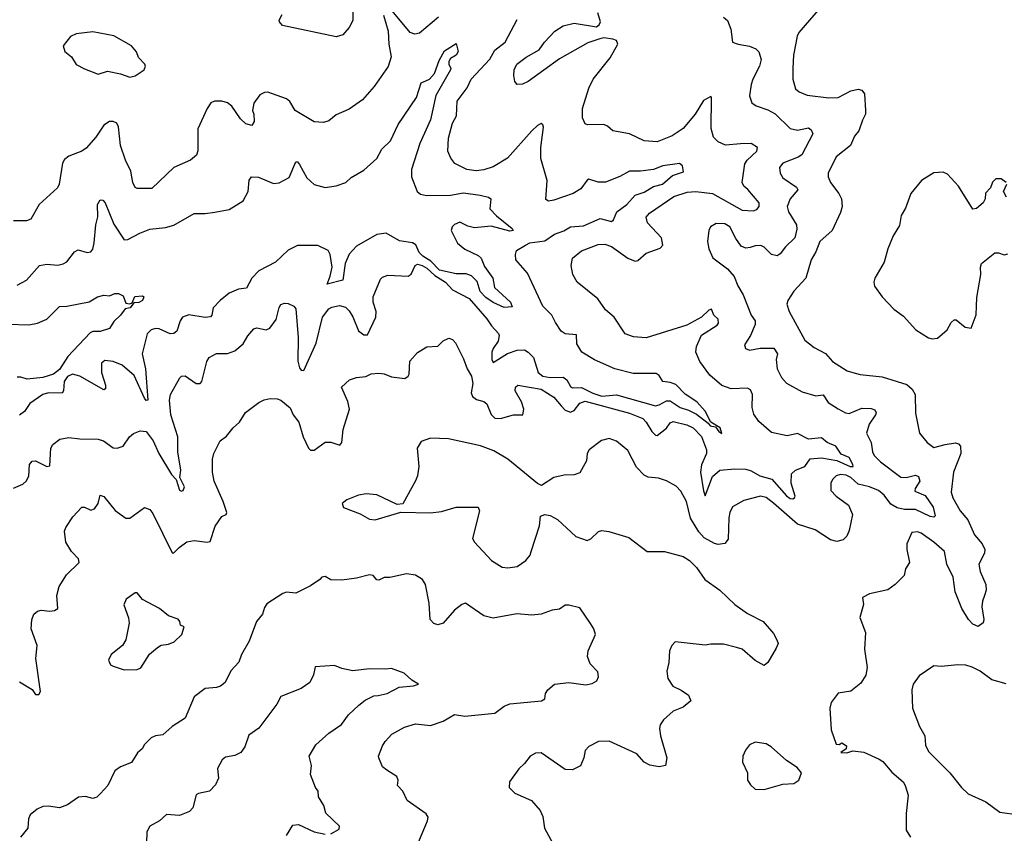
# Model space of a CAD drawing. Extents: x 2056909 to 2160450, y 827444 to 1016825.
# Tile 129 of 256: x 2120099 to 2125437, y 860257 to 864667. Entities that reach past the tile are written whole.
import ezdxf

# ---------------------------------------------------------------- set-up
doc = ezdxf.new("R2010")
doc.units = 0

msp = doc.modelspace()

# ---------------------------------------------------------------- linework, layer by layer
at = {"layer": '0CON10XD'}
for points in [[(2124438.3, 864731.7), (2124322.7, 864597.3), (2124312.7, 864577.3), (2124294.4, 864475), (2124290.6, 864405), (2124290, 864345), (2124305, 864292), (2124325, 864275.8), (2124367.3, 864257.3), (2124485, 864243.3), (2124535, 864244.4), (2124605, 864280.6), (2124645, 864290), (2124665, 864285.8), (2124678.6, 864265), (2124684.4, 864175), (2124683.1, 864155), (2124667.2, 864122.8), (2124647.8, 864065), (2124624, 864035), (2124602, 863985), (2124525, 863924), (2124481.9, 863835), (2124482.5, 863815), (2124494.5, 863785), (2124539.5, 863725), (2124554.5, 863695), (2124558.1, 863655), (2124547.6, 863622.4), (2124502.5, 863525), (2124437.3, 863465), (2124415, 863408), (2124388.6, 863365), (2124361.1, 863265), (2124295.6, 863195), (2124262.9, 863145), (2124256.7, 863125), (2124270, 863085), (2124355, 862929.4), (2124405, 862890), (2124467.5, 862857.5), (2124504.6, 862814.6), (2124585, 862764.2), (2124615, 862754.2), (2124655, 862743.3), (2124775, 862730.8), (2124908.8, 862688.8), (2124937.1, 862665), (2124953.1, 862635), (2124954.4, 862534.4), (2124976, 862425), (2125018, 862375), (2125055, 862347.5), (2125115, 862364.4), (2125172.5, 862372.5), (2125188.1, 862368.1), (2125199.4, 862355), (2125201.5, 862315), (2125161.9, 862215), (2125149.1, 862105), (2125157.5, 862075), (2125196.5, 862005), (2125239.1, 861955), (2125275.3, 861875.3), (2125316.9, 861825), (2125331.1, 861795), (2125328.9, 861775), (2125299.1, 861715), (2125306.4, 861675), (2125336.5, 861605), (2125338.5, 861575), (2125328.9, 861545), (2125317.5, 861515), (2125314.5, 861484.5), (2125325.6, 861415), (2125321.7, 861398.3), (2125295, 861378), (2125265, 861390), (2125242.9, 861415), (2125206.7, 861475), (2125170.3, 861565), (2125158.6, 861645), (2125124.6, 861715), (2125112.9, 861785), (2125055, 861835.4), (2124985, 861884), (2124965, 861890), (2124935, 861887.5), (2124908.8, 861825), (2124908.8, 861795), (2124922.5, 861725), (2124900.5, 861689.5), (2124893.3, 861655), (2124844.4, 861605.6), (2124805, 861576), (2124705.9, 861554.1), (2124667.5, 861535), (2124673, 861497), (2124653.9, 861426.1), (2124684.2, 861345), (2124679.4, 861255), (2124692.2, 861155), (2124685, 861113.3), (2124659.5, 861070.5), (2124605, 861028), (2124535, 861016.2), (2124498, 860965), (2124490, 860935), (2124497, 860817), (2124525, 860740), (2124541.7, 860738.3), (2124555, 860747.5), (2124581.7, 860731.7), (2124580, 860715), (2124550, 860695), (2124583, 860693), (2124615, 860703.3), (2124675, 860696), (2124758.3, 860658.3), (2124778.8, 860645), (2124827.3, 860587.3), (2124888, 860535), (2124899.2, 860515), (2124915.9, 860464.1), (2124904.1, 860364.1), (2124904.1, 860274.1), (2124927.5, 860235)], [(2122071.2, 864691.2), (2122095.8, 864605), (2122099.3, 864535), (2122112.2, 864465), (2122097, 864413), (2122020.8, 864305), (2121956.6, 864233.4), (2121885, 864182.5), (2121815, 864151.2), (2121775, 864118), (2121745, 864110), (2121695, 864113.3), (2121591.2, 864175), (2121562.6, 864222.6), (2121545, 864238.6), (2121443.9, 864273.9), (2121425, 864272.5), (2121400.7, 864259.3), (2121368, 864215), (2121360.8, 864175), (2121368, 864155), (2121370, 864115), (2121356.4, 864093.6), (2121325, 864103.3), (2121295, 864128.8), (2121247.9, 864197.9), (2121225, 864216.2), (2121195, 864226.2), (2121155, 864226), (2121134.5, 864215.5), (2121114.4, 864185), (2121064.3, 864075), (2121063.9, 863956.1), (2121057.3, 863932.7), (2121024.5, 863905.5), (2120935, 863865.7), (2120815, 863751.2), (2120735, 863751.2), (2120725, 863757.5), (2120711.2, 863785), (2120701.2, 863845), (2120672, 863905), (2120645.5, 863985.5), (2120635, 864086.7), (2120625, 864106), (2120605, 864114.2), (2120585, 864114.2), (2120555, 864095.8), (2120510.6, 864029.4), (2120459.5, 863970.5), (2120435, 863954.4), (2120365, 863928), (2120340.7, 863909.3), (2120330.9, 863889.1), (2120312.5, 863775), (2120304.2, 863755), (2120204.5, 863665.5), (2120158.8, 863585), (2120135, 863575.8), (2120065, 863577.1)], [(2121904.5, 864715), (2121905, 864663.3), (2121884.3, 864625), (2121851.2, 864585), (2121815, 864574.2), (2121523.3, 864635), (2121506.7, 864655), (2121506.2, 864665), (2121521.2, 864695)], [(2123915, 864680), (2123935, 864662.5), (2123953.8, 864615), (2123962.5, 864545), (2123993.4, 864533.4), (2124055, 864522.7), (2124088.6, 864508.6), (2124105, 864492), (2124118.3, 864451.7), (2124110, 864415), (2124072.5, 864345), (2124063.3, 864315), (2124054.4, 864255), (2124067, 864217), (2124090.5, 864200.5), (2124155, 864178.1), (2124195, 864156.5), (2124275, 864077.3), (2124315, 864068.8), (2124375, 864080.8), (2124390.3, 864070.3), (2124398.3, 864048.3), (2124338.5, 863935), (2124318.3, 863921.7), (2124235, 863889.7), (2124218, 863865), (2124221.1, 863835), (2124235, 863810.5), (2124309.3, 863759.3), (2124317.8, 863745), (2124275.4, 863695), (2124259.6, 863655), (2124266.2, 863625), (2124309.6, 863555), (2124311.1, 863531.1), (2124300.6, 863485), (2124250, 863435), (2124222, 863398), (2124205, 863387.1), (2124174.7, 863394.7), (2124135, 863434), (2124116.4, 863443.6), (2124085, 863442), (2124058.3, 863431.7), (2124035, 863427.8), (2124009.6, 863439.6), (2123980.9, 863480.9), (2123948.9, 863545), (2123920.7, 863560.7), (2123875, 863561.4), (2123843.8, 863545), (2123834, 863525), (2123828, 863465), (2123834, 863425), (2123855.9, 863375.9), (2123935, 863316), (2123971.4, 863275), (2123991.1, 863225), (2124021.4, 863175), (2124063.5, 863065), (2124085, 863033.8), (2124085.5, 863015), (2124061.4, 862955), (2124028.8, 862905), (2124033.8, 862885), (2124055, 862876), (2124113.4, 862886.6), (2124186.2, 862886.2), (2124207.8, 862855), (2124199.6, 862825), (2124205.5, 862775), (2124228, 862728), (2124255, 862696), (2124340, 862650), (2124415, 862628.8), (2124455, 862633.3), (2124481.5, 862591.5), (2124535, 862557.3), (2124575, 862535.4), (2124595, 862532.9), (2124665, 862560.8), (2124715, 862560), (2124735, 862552), (2124741.9, 862535), (2124738.5, 862525), (2124703.2, 862475), (2124688.6, 862425), (2124715.4, 862375.4), (2124722.2, 862325), (2124731.1, 862305), (2124765, 862270.4), (2124875, 862187.5), (2124905, 862185.9), (2124955, 862198), (2124971.2, 862191.2), (2124978.1, 862165), (2124953.4, 862125), (2124951.8, 862111.8), (2125007.1, 862087.1), (2125050.9, 862025), (2125062.3, 861977.7), (2125055, 861970.8), (2125035.4, 861974.6), (2124955, 862012.6), (2124895, 862011.3), (2124855, 862021.5), (2124820.6, 862040.6), (2124785, 862090.2), (2124755.1, 862115.1), (2124705, 862135.1), (2124645, 862149.3), (2124604, 862185), (2124578.3, 862198.3), (2124548.1, 862201.9), (2124525, 862193.9), (2124505.3, 862175), (2124495.8, 862155), (2124495.4, 862115), (2124524.2, 862084.2), (2124591.2, 862035), (2124614, 861985), (2124595, 861897.5), (2124582.1, 861867.9), (2124562.7, 861847.3), (2124527.7, 861837.7), (2124495, 861848.1), (2124411.8, 861901.8), (2124315, 861931.8), (2124185, 862046.7), (2124145, 862076.4), (2124115, 862083.3), (2124025, 862061.4), (2123963, 862027), (2123948, 861995), (2123943, 861967), (2123939.5, 861850.5), (2123921.7, 861828.3), (2123885, 861822.5), (2123865, 861827.1), (2123808.8, 861858.8), (2123780.5, 861890.5), (2123735.5, 861965), (2123713.3, 862055), (2123682, 862112), (2123658.3, 862138.3), (2123605, 862167.5), (2123561.7, 862181.7), (2123505, 862187.8), (2123485, 862197.8), (2123441.8, 862241.8), (2123395, 862331.4), (2123335, 862382.5), (2123295, 862397.5), (2123253.6, 862386.4), (2123185.5, 862334.5), (2123175.7, 862315), (2123170.8, 862275), (2123135, 862211.2), (2123105, 862200), (2123051.2, 862198.8), (2122995, 862186.2), (2122928.3, 862141.7), (2122905, 862152), (2122744.6, 862284.6), (2122669.8, 862329.8), (2122596.1, 862356.1), (2122424.2, 862395.8), (2122325, 862398.8), (2122275, 862380), (2122253.8, 862345), (2122262, 862245), (2122255.8, 862195), (2122245, 862167.5), (2122175, 862043.3), (2122145, 862038.8), (2122035, 862091.2), (2121977.7, 862097.7), (2121935, 862090), (2121872.5, 862065), (2121847.5, 862045), (2121853.6, 862023.6), (2121945, 861988.8), (2121995, 861959.2), (2122025, 861955.6), (2122165, 861996.7), (2122325, 861993.3), (2122385, 862001.2), (2122465, 862024.3), (2122583.8, 862023.8), (2122591.2, 862005), (2122554, 861855), (2122563.8, 861835), (2122656.7, 861735), (2122715, 861700), (2122745, 861696), (2122795, 861703.8), (2122843.3, 861735), (2122866.1, 861763.9), (2122871.2, 861785), (2122916.8, 861923.2), (2122922, 861975), (2122945, 861984.4), (2122975, 861978.5), (2123015, 861958), (2123113.3, 861865), (2123175, 861843.3), (2123195, 861853.3), (2123237, 861893), (2123255, 861897.5), (2123293.4, 861893.4), (2123400.3, 861860.3), (2123500, 861785), (2123595, 861784.3), (2123695, 861756.7), (2123730, 861735), (2123768.3, 861698.3), (2123812.3, 861632.3), (2123894.1, 861574.1), (2123976.1, 861496.1), (2124045, 861448.6), (2124130, 861405), (2124185, 861340), (2124203.3, 861305), (2124210, 861285), (2124199.3, 861260.7), (2124155, 861182.5), (2124135, 861166.7), (2124085, 861192.9), (2124015, 861254.3), (2123985, 861264.3), (2123915, 861282.5), (2123845, 861282), (2123815, 861276), (2123652.5, 861295), (2123633.3, 861275), (2123621.2, 861245), (2123617.3, 861182.7), (2123606.2, 861135), (2123612.9, 861095), (2123638.8, 861055), (2123685, 861032.5), (2123723.8, 861005), (2123736.2, 860975), (2123695, 860940), (2123640.9, 860919.1), (2123589.1, 860870.9), (2123570, 860845), (2123567.1, 860825), (2123573.5, 860785), (2123606.2, 860665), (2123600, 860625), (2123565, 860617.1), (2123515.5, 860625.5), (2123485, 860642), (2123445, 860688.1), (2123295, 860755.7), (2123235.9, 860754.1), (2123185, 860726.7), (2123163.8, 860705), (2123156.7, 860665), (2123138.3, 860621.7), (2123095, 860601.2), (2123055, 860602), (2122925, 860693.3), (2122895, 860691.2), (2122866.7, 860675), (2122836.2, 860635), (2122805, 860606.7), (2122753.3, 860535), (2122752.5, 860505), (2122782.5, 860475), (2122873.8, 860435), (2122919.8, 860379.8), (2122935, 860347.5), (2122943.3, 860285), (2122986.9, 860205)], [(2122369.8, 864680.2), (2122266.3, 864593.7), (2122241.7, 864588.3), (2122215, 864597.8), (2122117.8, 864715)], [(2123243.8, 864563.8), (2123178.7, 864541.3), (2123025, 864454.4), (2122855, 864332.5), (2122825, 864318), (2122796.4, 864316.4), (2122782.5, 864332.5), (2122777.5, 864365), (2122780, 864395), (2122794.2, 864425), (2122845, 864464), (2122915, 864503.8), (2122944.4, 864545.6), (2123000, 864605), (2123045, 864632.9), (2123105, 864647.8), (2123225, 864627.5), (2123240.6, 864639.4), (2123247.5, 864655), (2123232.9, 864705)], [(2120065, 862128), (2120115, 862148.8), (2120134.4, 862165.6), (2120147.6, 862192.4), (2120152.5, 862255), (2120165.7, 862274.3), (2120185, 862275.6), (2120245, 862245.7), (2120262.3, 862247.7), (2120266.9, 862345), (2120278, 862365), (2120316.8, 862393.2), (2120365, 862402.9), (2120425, 862394.4), (2120525, 862392.9), (2120553.4, 862383.4), (2120605, 862346.4), (2120626.4, 862343.6), (2120659.2, 862355), (2120693.3, 862405), (2120716.4, 862423.6), (2120751.7, 862438.3), (2120785, 862434), (2120822.7, 862385), (2120853.6, 862315), (2120922.3, 862202.3), (2120946.2, 862175), (2120965, 862116), (2120975, 862111.1), (2120985.6, 862115), (2120992.5, 862135), (2120967.1, 862185), (2120972.9, 862225), (2120955.3, 862325), (2120955.3, 862405.3), (2120917.5, 862525), (2120910.5, 862605), (2120915.5, 862634.5), (2120966, 862725), (2120975.7, 862734.3), (2120995, 862736.7), (2121055, 862695.6), (2121076.2, 862695), (2121085.6, 862705), (2121113.3, 862815), (2121125, 862835.8), (2121165, 862856.9), (2121225, 862857.5), (2121265, 862871.8), (2121310.2, 862909.8), (2121335, 862953.3), (2121368.8, 862991.2), (2121385, 862995.8), (2121435, 862985.8), (2121455, 862994), (2121488.9, 863041.1), (2121505, 863107.5), (2121515, 863123.8), (2121535, 863130), (2121555, 863128), (2121585, 863114), (2121595, 863100), (2121608.7, 862945), (2121605.8, 862815.8), (2121615, 862780), (2121625, 862766.9), (2121638.8, 862765), (2121706.6, 862913.4), (2121740, 863055), (2121775, 863098.8), (2121790.6, 863109.4), (2121831.7, 863118.3), (2121865, 863107.8), (2121885, 863088.5), (2121905, 863055.6), (2121935, 862980.8), (2121965, 862958.6), (2121985, 862958.8), (2122030, 863055), (2122031.2, 863085), (2122015.5, 863135), (2122015.5, 863164.5), (2122055, 863260), (2122065, 863271.2), (2122095, 863282), (2122205, 863275.8), (2122221.7, 863288.3), (2122242.9, 863335), (2122255, 863341.1), (2122280.6, 863335), (2122305, 863320.7), (2122349.6, 863279.6), (2122406.2, 863245), (2122445, 863202.5), (2122535, 863155.5), (2122631.3, 863045), (2122656.7, 863006.7), (2122695, 862966), (2122698.6, 862955), (2122693.1, 862925), (2122665.6, 862885), (2122659.1, 862865), (2122658.1, 862825), (2122665, 862808.8), (2122742.5, 862857.5), (2122795, 862876.1), (2122835, 862877.4), (2122855, 862865.3), (2122883.5, 862835), (2122909, 862755), (2122935, 862734.4), (2122975, 862727), (2123045, 862729.4), (2123065.2, 862715), (2123085, 862678.8), (2123095, 862671.4), (2123145, 862672.4), (2123205, 862641.6), (2123255, 862625.5), (2123335, 862633.9), (2123545, 862574.1), (2123565, 862578.5), (2123605, 862601.5), (2123625, 862600.6), (2123678.8, 862565), (2123725, 862550.5), (2123767.9, 862527.9), (2123830.5, 862480.5), (2123842, 862465), (2123870, 862460), (2123888, 862435), (2123905.7, 862424.3), (2123895.4, 862455.4), (2123845.8, 862485.8), (2123814.4, 862544.4), (2123768.9, 862595), (2123706.6, 862636.6), (2123655, 862689.2), (2123625, 862701), (2123585.5, 862705.5), (2123565, 862737.5), (2123548.3, 862748.3), (2123425, 862749.6), (2123325, 862774.6), (2123215, 862822.7), (2123146.7, 862865), (2123119.1, 862909.1), (2123117.9, 862957.9), (2123055, 862963.9), (2123035, 862977.8), (2123002.9, 863025), (2122984.4, 863065), (2122935, 863114.4), (2122852.1, 863292.1), (2122788, 863365), (2122785.8, 863395), (2122792.5, 863415), (2122840, 863445), (2122865, 863457.6), (2122945, 863468.6), (2122998.9, 863505), (2123047.8, 863522.2), (2123085, 863543.9), (2123155, 863550), (2123245, 863588.5), (2123307.8, 863572.2), (2123318.1, 863581.9), (2123335.3, 863625), (2123390, 863665), (2123434.5, 863715.5), (2123485, 863732.2), (2123535, 863761.9), (2123583.1, 863775), (2123637.6, 863822.4), (2123698.1, 863841.9), (2123691.1, 863875), (2123675, 863887.5), (2123585, 863874), (2123535, 863854.7), (2123465, 863845.3), (2123405, 863846.4), (2123352.8, 863817.2), (2123275, 863786.9), (2123235, 863785.4), (2123185, 863802.5), (2123175, 863796.9), (2123140.8, 863749.2), (2123100, 863725), (2122995, 863689.3), (2122965, 863683.3), (2122951.4, 863691.4), (2122958.1, 863795), (2122924.4, 863915), (2122923.5, 863975), (2122937.5, 864085), (2122935, 864096.7), (2122925, 864103.8), (2122905, 864094), (2122874.4, 864065), (2122743.1, 863916.9), (2122665, 863869.5), (2122615, 863852.5), (2122573, 863847), (2122523.3, 863855), (2122457.4, 863887.4), (2122435.5, 863915.5), (2122420, 863955), (2122422.9, 864025), (2122445, 864106.2), (2122466.2, 864145), (2122469.5, 864225), (2122525, 864297.5), (2122547.1, 864345), (2122646.9, 864453.1), (2122675, 864502.1), (2122730, 864545), (2122795, 864668.6)], [(2120098.3, 861078.3), (2120166.7, 861036.7), (2120185, 861008.8), (2120201.7, 861008.3), (2120210.8, 861025), (2120185.5, 861204.5), (2120192.9, 861275), (2120161.5, 861365), (2120165.4, 861414.6), (2120175.4, 861444.6), (2120195, 861461.4), (2120215, 861466.5), (2120261.5, 861461.5), (2120287.5, 861465), (2120306.2, 861475), (2120299.4, 861545), (2120312, 861595), (2120352.1, 861657.9), (2120420.8, 861725), (2120417.1, 861745), (2120379.2, 861785), (2120349.2, 861835), (2120342.5, 861895), (2120348, 861915), (2120387, 861973), (2120435, 862024.3), (2120450, 862025), (2120485, 862007.5), (2120504.2, 862015.8), (2120523.8, 862045), (2120535, 862090), (2120555, 862082.5), (2120615.6, 862005.6), (2120675, 861964.3), (2120695, 861965.8), (2120775, 862022), (2120805, 862011.2), (2120820.3, 861990.3), (2120925, 861776.7), (2120935, 861776.2), (2120963.6, 861806.4), (2121005, 861836), (2121045, 861844.2), (2121115.8, 861834.2), (2121131.9, 861838.1), (2121159.3, 861920.7), (2121195.4, 861974.6), (2121217.5, 861985), (2121221.2, 861995), (2121202.2, 862055), (2121153.1, 862165), (2121143.1, 862215), (2121143.1, 862285), (2121151.4, 862315), (2121185, 862383.8), (2121219.7, 862410.3), (2121256.2, 862455), (2121291.2, 862485), (2121323, 862537), (2121395, 862591.2), (2121424.2, 862605.8), (2121456.1, 862613.9), (2121495, 862612), (2121515, 862603.8), (2121565, 862562.5), (2121581.4, 862525), (2121611.4, 862485), (2121635.4, 862405), (2121663.9, 862345), (2121675, 862333.5), (2121695, 862333.3), (2121755, 862376.4), (2121785, 862376.9), (2121835, 862361.4), (2121845.5, 862374.5), (2121852.9, 862445), (2121887.5, 862555), (2121877.4, 862597.4), (2121843.3, 862675), (2121887.5, 862715), (2121925, 862727.1), (2121975, 862733.1), (2122005, 862746.7), (2122045, 862750), (2122075, 862746.4), (2122115, 862731.8), (2122187.5, 862722.5), (2122205, 862734), (2122209.4, 862745), (2122214.4, 862815.6), (2122255, 862863.8), (2122305, 862893.8), (2122365, 862897.5), (2122394.2, 862925.8), (2122425, 862940), (2122445, 862933.8), (2122462, 862915), (2122505, 862828.8), (2122524.7, 862774.7), (2122548.8, 862735), (2122555.5, 862695), (2122546.4, 862645), (2122553.8, 862623.8), (2122575, 862607.8), (2122615, 862596.8), (2122631.5, 862585), (2122655, 862527.5), (2122675, 862506.5), (2122705, 862504.6), (2122775.6, 862525.6), (2122826.2, 862525), (2122832.5, 862555), (2122819.2, 862595), (2122784.4, 862655), (2122786.2, 862675), (2122800, 862685), (2122925, 862663.3), (2122995, 862621.4), (2123033.8, 862573.8), (2123055, 862551.1), (2123085, 862538.9), (2123105, 862548.5), (2123135, 862588.9), (2123165, 862598.4), (2123405, 862534.1), (2123476.9, 862505), (2123495.7, 862485.7), (2123525, 862434.5), (2123545, 862415.5), (2123555, 862413.5), (2123605, 862453.6), (2123625, 862481.5), (2123640.8, 862489.2), (2123715, 862470.3), (2123749.5, 862455), (2123795, 862407.3), (2123821.2, 862335), (2123821.2, 862315), (2123795.6, 862254.4), (2123788.9, 862215), (2123805, 862112.5), (2123815, 862086.2), (2123855, 862191.5), (2123895, 862225.9), (2123975, 862232.9), (2124035, 862230.2), (2124065, 862221), (2124111.1, 862195), (2124177.1, 862177.1), (2124255, 862085.4), (2124275, 862071.8), (2124289.5, 862070.5), (2124299.2, 862075), (2124302.5, 862085), (2124280.4, 862155), (2124283.6, 862205), (2124305, 862224.5), (2124354.6, 862245.4), (2124383.9, 862286.1), (2124445, 862291.2), (2124527.9, 862277.9), (2124600, 862245), (2124616.7, 862245), (2124615.6, 862255), (2124595, 862294.3), (2124552.5, 862312.5), (2124522.9, 862355), (2124475.7, 862375.7), (2124445, 862399.6), (2124375, 862393.6), (2124315, 862423.5), (2124258.7, 862411.3), (2124175, 862428.6), (2124105, 862489.2), (2124078.3, 862528.3), (2124070, 862565), (2124071.5, 862635), (2124060.9, 862660.9), (2124045, 862668.9), (2123955, 862665.4), (2123905.9, 862684.1), (2123840.7, 862740.7), (2123786.4, 862815), (2123764.5, 862865), (2123768.5, 862895), (2123795, 862956.9), (2123879.1, 863010.9), (2123887.9, 863022.1), (2123885, 863043.1), (2123862.1, 863065), (2123848.3, 863098.3), (2123835, 863093.1), (2123795, 863054.6), (2123715, 863011.8), (2123495, 862943.1), (2123427, 862947), (2123382, 862965), (2123322, 863055), (2123273.8, 863093.8), (2123233.2, 863153.2), (2123121.2, 863245), (2123098, 863285), (2123088, 863335), (2123096, 863375), (2123145, 863414.3), (2123235, 863447.5), (2123270.4, 863449.6), (2123307.3, 863437.3), (2123395, 863374.6), (2123435, 863358.9), (2123449.1, 863360.9), (2123495, 863402.2), (2123571.7, 863428.3), (2123585.7, 863445), (2123578.1, 863485), (2123501.9, 863565), (2123495, 863596.7), (2123512.4, 863617.6), (2123645, 863709.1), (2123717.8, 863732.2), (2123765, 863735.8), (2123855, 863725.5), (2124015, 863634.6), (2124075, 863630.7), (2124095, 863638.2), (2124107.7, 863655), (2124107.7, 863675), (2124046.8, 863746.8), (2124024.5, 863765), (2124014.6, 863785), (2124030.6, 863885), (2124041.9, 863905), (2124095.7, 863955), (2124099.2, 863975), (2124065, 863996.5), (2124005.9, 863994.1), (2123925, 863986.5), (2123885, 864005.6), (2123860.7, 864030.7), (2123846.5, 864076.5), (2123850, 864245), (2123845, 864250), (2123805, 864229.4), (2123760.4, 864155), (2123695, 864077.3), (2123635, 864037.9), (2123555, 864004.6), (2123485, 864011.1), (2123405, 864048.6), (2123314.3, 864064.3), (2123285, 864090), (2123265, 864098.8), (2123176.4, 864096.4), (2123165, 864103.3), (2123150, 864135), (2123148.9, 864185), (2123185, 864296.2), (2123207.8, 864345), (2123300.6, 864459.4), (2123342, 864535), (2123335, 864553.3), (2123315, 864560.8), (2123265, 864568), (2123243.8, 864563.8)], [(2120695, 864355.8), (2120725, 864362), (2120773.3, 864395), (2120780, 864415), (2120776.7, 864425), (2120742.7, 864462.7), (2120732.7, 864492.7), (2120705.4, 864525.4), (2120608.6, 864578.6), (2120495, 864601.9), (2120405, 864590.8), (2120373.3, 864575), (2120334.1, 864525.9), (2120344.2, 864495), (2120378.8, 864465), (2120404.3, 864424.3), (2120449.7, 864399.7), (2120525, 864372.5), (2120575, 864387.1), (2120645, 864374), (2120695, 864355.8)], [(2120085, 863227.5), (2120135, 863255.7), (2120205.6, 863334.4), (2120245, 863341.1), (2120305, 863335.7), (2120335, 863342.9), (2120355, 863354), (2120395, 863408), (2120415, 863420), (2120465, 863405.7), (2120485, 863408), (2120496.1, 863423.9), (2120502.9, 863457.1), (2120512.2, 863555), (2120522.3, 863597.7), (2120519.7, 863665), (2120535, 863689.6), (2120548.8, 863688.8), (2120562.8, 863675), (2120609.1, 863559.1), (2120665, 863472.9), (2120685, 863475.6), (2120749.4, 863510.6), (2120805, 863531.5), (2120889.8, 863540.2), (2120935, 863553.3), (2121045, 863615.6), (2121105, 863615.7), (2121156.5, 863623.5), (2121235, 863638.1), (2121309.4, 863685), (2121337.5, 863735), (2121342.9, 863797.1), (2121355, 863814.3), (2121393.1, 863813.1), (2121475, 863778.6), (2121505, 863781.9), (2121558.7, 863811.3), (2121595, 863895.8), (2121605, 863895.8), (2121615, 863882.5), (2121655, 863810), (2121695, 863774.4), (2121755, 863757.8), (2121815, 863766.9), (2121866.2, 863785), (2121895, 863810.8), (2121965, 863852), (2122035, 863913.8), (2122062.5, 863965), (2122109.3, 864010.7), (2122150.7, 864099.3), (2122250, 864245), (2122274.6, 864325.4), (2122300, 864335), (2122320, 864345), (2122348, 864375), (2122372, 864445), (2122401, 864499), (2122465, 864537.8), (2122475.7, 864495), (2122465.4, 864474.6), (2122435, 864456.9), (2122425, 864440), (2122424.3, 864424.3), (2122436.2, 864405), (2122433.8, 864395), (2122354.8, 864255.2), (2122325.4, 864125), (2122267.3, 863995), (2122223.6, 863855), (2122223.6, 863815), (2122254, 863735), (2122271.7, 863721.7), (2122304.2, 863714.2), (2122435, 863715.3), (2122505, 863728.2), (2122595.8, 863715.8), (2122640, 863705), (2122652, 863695), (2122648, 863642)], [(2125446.7, 863785), (2125420, 863805), (2125390, 863805), (2125373, 863787), (2125362.5, 863755), (2125333.9, 863726.1), (2125333.3, 863695), (2125322.5, 863675), (2125285, 863643.3), (2125265, 863640), (2125187.5, 863765), (2125129.3, 863829.3), (2125105, 863840), (2125055, 863837.5), (2124987.5, 863795), (2124930, 863725), (2124900, 863645), (2124877.5, 863605), (2124869.1, 863550.9), (2124834.3, 863495.7), (2124804.2, 863425), (2124785, 863352.5), (2124734, 863265), (2124728.8, 863245), (2124732.3, 863222.3), (2124774.2, 863164.2), (2124838.3, 863098.3), (2124889.5, 863059.5), (2124957.5, 862985), (2125025, 862942.5), (2125045, 862936.7)], [(2125448.8, 863705), (2125432.5, 863735), (2125450, 863775)], [(2122648, 863642), (2122683.2, 863603.2), (2122768, 863535), (2122773.3, 863525), (2122755, 863521.5), (2122655, 863547.7), (2122565, 863539.2), (2122528.6, 863548.6), (2122485, 863570), (2122455, 863557.5), (2122442.5, 863545), (2122437.5, 863525), (2122472, 863455), (2122512.3, 863422.2), (2122585, 863389), (2122601.2, 863375), (2122619.4, 863329.4), (2122664.4, 863265), (2122672.5, 863215), (2122760, 863135), (2122769.2, 863110.8), (2122725, 863106), (2122665, 863134), (2122625, 863161.2), (2122595, 863193.1), (2122578.4, 863248.4), (2122547.7, 863277.7), (2122518.6, 863288.6), (2122465, 863290.2), (2122375, 863308.6), (2122327.6, 863357.6), (2122285, 863384.4), (2122265.2, 863405), (2122245.7, 863445.7), (2122228.2, 863458.2), (2122157.7, 863467.7), (2122085, 863509.8), (2122035, 863503), (2121925, 863440.2), (2121884.8, 863395.2), (2121862.9, 863345), (2121850, 863255), (2121765, 863232.5), (2121782.7, 863277.3), (2121792, 863325), (2121781.2, 863395), (2121771.2, 863415), (2121715, 863443.7), (2121605, 863443.4), (2121555, 863417.1), (2121485, 863352.7), (2121395, 863306.2), (2121357.5, 863265), (2121328, 863212), (2121285, 863205.7), (2121234.7, 863185), (2121184.8, 863145), (2121148.4, 863105), (2121140.4, 863065), (2121132.9, 863057.1), (2121105, 863053.5), (2121016.5, 863066.5), (2120981.4, 863055), (2120968.6, 863035), (2120950.6, 862979.4), (2120935, 862965.6), (2120915, 862964.5), (2120855, 862990.6), (2120835, 862992.2), (2120811.2, 862985), (2120789.2, 862965), (2120762.5, 862855), (2120780.8, 862775), (2120792.5, 862605), (2120785, 862603.1), (2120775, 862614.5), (2120718.9, 862738.9), (2120655, 862794.6), (2120605.6, 862814.4), (2120560.5, 862819.5), (2120541.9, 862805), (2120542.1, 862755), (2120563.8, 862685), (2120563.5, 862666.5), (2120555, 862660), (2120425, 862735.4), (2120385, 862745.5), (2120357.5, 862732.5), (2120339.6, 862705), (2120336.7, 862655), (2120328.1, 862641.9), (2120255, 862643.8), (2120225, 862635.4), (2120153, 862587), (2120125, 862542.9), (2120097.2, 862522.8)], [(2125045, 862936.7), (2125075, 862940), (2125126.7, 862985), (2125148.8, 863025), (2125165, 863040), (2125175, 863040), (2125225, 863000), (2125257.5, 862995), (2125283.6, 863066.4), (2125288.3, 863161.7), (2125310, 863285), (2125306.7, 863325), (2125313.3, 863345), (2125385, 863402.5), (2125405, 863403.3), (2125435, 863392.5), (2125455, 863397.5)], [(2120034, 863016), (2120147.7, 863012.3), (2120195, 863022.5), (2120245, 863043.3), (2120315, 863112.5), (2120355, 863113.3), (2120475, 863136.7), (2120520, 863165), (2120555, 863173.3), (2120585, 863170), (2120615, 863182.5), (2120635, 863182.5), (2120659.3, 863169.3), (2120675, 863130), (2120695, 863127.5), (2120708.3, 863131.7), (2120723.3, 863166.7), (2120765, 863170), (2120772.5, 863165), (2120764, 863145), (2120745, 863134.5), (2120717, 863133), (2120696.7, 863105), (2120670.7, 863099.3), (2120645.7, 863065), (2120608.2, 863031.8), (2120585, 862992.5), (2120535, 862977.3), (2120495, 862976.7), (2120480.9, 862969.1), (2120359.5, 862840.5), (2120315, 862770.2), (2120281.3, 862745), (2120225, 862726.7), (2120139, 862719), (2120105, 862729.7), (2120085, 862728.8)], [(2121725, 861632.5), (2121675, 861597.5), (2121595, 861558), (2121545, 861564), (2121525, 861556), (2121439.3, 861500.7), (2121425, 861480), (2121415.4, 861444.6), (2121383.1, 861405), (2121342.6, 861297.4), (2121302, 861225), (2121286.7, 861185), (2121242.7, 861137.3), (2121212.5, 861075), (2121187.5, 861055), (2121165, 861046.2), (2121105, 861041.2), (2121045, 860995.6), (2120995, 860880), (2120925, 860836), (2120875, 860790), (2120835, 860785.5), (2120810.8, 860775), (2120775, 860737.5), (2120763.3, 860715), (2120737.7, 860692.3), (2120705, 860640), (2120645, 860617.1), (2120613.8, 860596.2), (2120575.7, 860515), (2120537.6, 860472.4), (2120516.6, 860453.4), (2120495, 860446), (2120455, 860456.2), (2120417.7, 860452.3), (2120358.3, 860411.7), (2120315, 860395.6), (2120254.2, 860404.2), (2120225, 860401.4), (2120192.8, 860387.2), (2120155, 860356.2), (2120145.7, 860334.3), (2120142, 860285), (2120102.9, 860235)], [(2122237.4, 860152.6), (2122310.3, 860325), (2122312.3, 860345), (2122303.1, 860363.1), (2122200, 860435), (2122176, 860485), (2122146.7, 860515), (2122150, 860545), (2122142.5, 860565), (2122089.4, 860599.4), (2122065, 860616.7), (2122045.8, 860665), (2122044.3, 860675.7), (2122065, 860730), (2122079.2, 860755), (2122116.1, 860793.9), (2122185, 860831.9), (2122245, 860849.5), (2122325, 860840.8), (2122395, 860864.2), (2122455, 860900), (2122512.1, 860892.1), (2122675, 860908.6), (2122724.5, 860945.5), (2122755, 860958.6), (2122927.5, 860975), (2122946.2, 860985), (2122948.8, 861015), (2122961.2, 861035), (2122997.5, 861065), (2123075, 861074.5), (2123168, 861062), (2123201.3, 861068.7), (2123227.5, 861082.5), (2123236.7, 861105), (2123232.5, 861132.5), (2123191.2, 861175), (2123177.5, 861215), (2123181.1, 861245), (2123219.6, 861335), (2123211.4, 861365), (2123193.3, 861393.3), (2123135, 861479.2), (2123075, 861492.9), (2123055, 861493.8), (2123025, 861472.5), (2122985, 861465.8), (2122925.5, 861444.5), (2122875, 861438.9), (2122793.4, 861446.6), (2122665, 861422.5), (2122615, 861436), (2122515, 861504.3), (2122495, 861497.1), (2122455, 861466), (2122395, 861396), (2122365, 861386.2), (2122344.2, 861394.2), (2122323.3, 861415), (2122318.6, 861505), (2122299.2, 861605), (2122282.7, 861632.7), (2122245, 861656), (2122195, 861663.8), (2122105.9, 861644.1), (2122075, 861643.8), (2122045, 861628.8), (2122035, 861631.2), (2122014.3, 861654.3), (2121995, 861658.1), (2121925, 861639.5), (2121845, 861628.6), (2121785, 861630.8), (2121755, 861648), (2121735.8, 861644.2), (2121725, 861632.5)], [(2120665, 861143.3), (2120735, 861143.8), (2120755, 861153.3), (2120801.9, 861228.1), (2120845.7, 861264.3), (2120865, 861276), (2120905, 861282), (2120936.7, 861295), (2120977.5, 861335), (2120990, 861375), (2120970, 861385), (2120967.5, 861405), (2120958.3, 861418.3), (2120905.8, 861435.8), (2120856.2, 861475), (2120765, 861523.8), (2120735, 861560), (2120725, 861560), (2120676.7, 861525), (2120664.1, 861495.9), (2120688, 861425), (2120692, 861395), (2120674, 861305), (2120656.7, 861275), (2120595, 861226.7), (2120580, 861195), (2120590.7, 861170.7), (2120605, 861162.5), (2120665, 861143.3)], [(2121785, 860254.3), (2121830.7, 860279.3), (2121833.3, 860295), (2121758.8, 860365), (2121747.3, 860407.3), (2121718.8, 860455), (2121716, 860485), (2121702.5, 860505), (2121675.7, 860575), (2121680, 860625), (2121668, 860675), (2121705, 860736.7), (2121775, 860798.9), (2121843.2, 860846.8), (2121881.4, 860898.6), (2121938, 860952), (2121971.7, 860978.3), (2122018.3, 861001.7), (2122042.9, 861002.9), (2122090, 861015), (2122155, 861048.8), (2122233.6, 861056.4), (2122260, 861065), (2122225, 861086.2), (2122182.5, 861125), (2122115, 861150.8), (2122084.4, 861145.6), (2121995, 861148.2), (2121905, 861136.7), (2121845, 861150), (2121805, 861166.2), (2121700.8, 861159.2), (2121690.6, 861115), (2121672.5, 861075), (2121625, 861041.4), (2121515, 860998), (2121492.7, 860957.3), (2121395, 860826.9), (2121340.5, 860789.5), (2121318.5, 860725), (2121297.7, 860695), (2121265, 860679.1), (2121215, 860669.6), (2121195.6, 860655), (2121171.7, 860608.3), (2121176.2, 860555), (2121160.9, 860519.1), (2121128, 860485), (2121067.4, 860472.6), (2121055.8, 860465), (2121037.5, 860395), (2121020, 860375), (2120965, 860352.9), (2120895, 860358.6), (2120856, 860325), (2120803.8, 860295), (2120788.6, 860265), (2120786.9, 860205)], [(2125446.6, 861066.6), (2125368.8, 861088.8), (2125305, 861136.2), (2125263, 861157), (2125227.7, 861167.7), (2125185, 861170), (2125095, 861160), (2125055, 861163.8), (2124975, 861110.8), (2124943.1, 861065), (2124934.3, 861035), (2124939.4, 860935), (2124976.1, 860836.1), (2125005.5, 860785), (2125009.5, 860735), (2125025, 860700), (2125141.4, 860585), (2125204.5, 860504.5), (2125240.9, 860470.9), (2125337, 860427), (2125412.1, 860372.1), (2125515, 860357.5)], [(2124135, 860494), (2124235, 860523.8), (2124295, 860527.5), (2124322.5, 860545), (2124337.5, 860585), (2124313, 860613), (2124255, 860651.2), (2124173.3, 860725), (2124145, 860741.2), (2124085, 860750), (2124055, 860736.7), (2124032.7, 860707.3), (2124018.8, 860675), (2124017, 860643), (2124043.8, 860585), (2124043.8, 860545), (2124059.7, 860519.7), (2124085.9, 860495.9), (2124135, 860494)], [(2121545.6, 860245), (2121579.7, 860300.3), (2121610, 860305), (2121695, 860264.5), (2121755, 860252.2)]]:
    msp.add_lwpolyline(points, dxfattribs=at)

doc.saveas('drawing.dxf')
